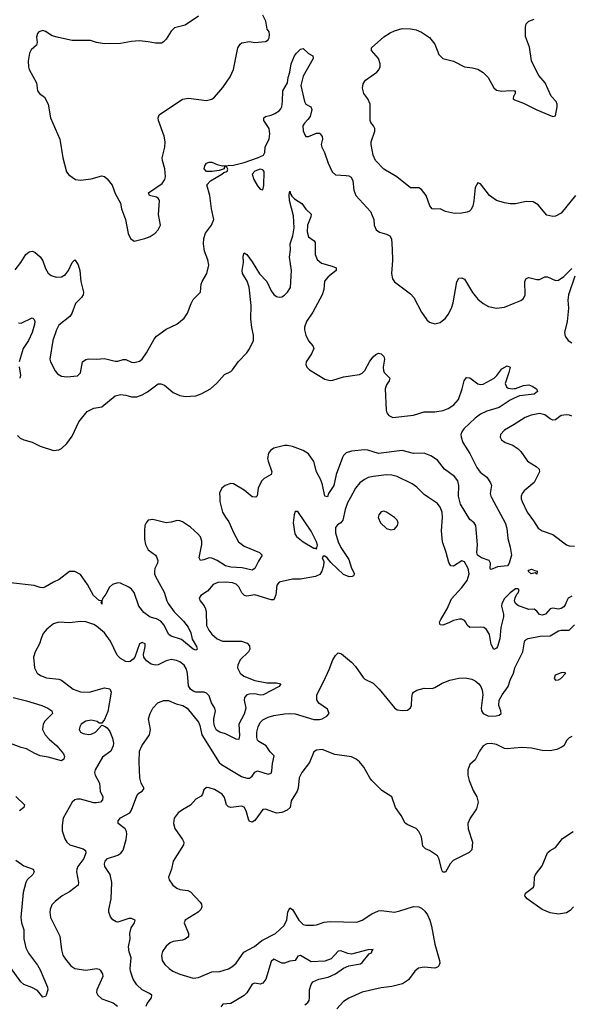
# Model space of a CAD drawing. Header units: inches. Extents: x 1449094 to 1618372, y 389908 to 534307.
# Tile 48 of 256: x 1486318 to 1490419, y 426223 to 433560. Entities that reach past the tile are written whole.
import ezdxf

# ---------------------------------------------------------------- set-up
doc = ezdxf.new("R2010")
doc.units = ezdxf.units.IN
doc.header["$MEASUREMENT"] = 0
for name, color, linetype in [('B4482', 7, 'Continuous'), ('B4483', 7, 'Continuous'), ('B4492', 7, 'Continuous'), ('B4493', 7, 'Continuous')]:
    doc.layers.add(name, color=color, linetype=linetype)

msp = doc.modelspace()

# ---------------------------------------------------------------- linework, layer by layer
at = {"layer": 'B4482', "color": 5}
for points, elevation in [([(1487807.8, 430000), (1487808.1, 429970), (1487829.2, 429890), (1487850, 429852.2), (1487877, 429817), (1487910, 429738.4), (1487948.4, 429670), (1487990, 429636.6), (1488104.9, 429590), (1488124.9, 429570), (1488095.9, 429524.1), (1488070.3, 429470), (1488057.5, 429462.5), (1488050, 429458.7), (1487975.6, 429475.6), (1487890, 429481.3), (1487850, 429489.2), (1487790, 429529.8), (1487750, 429548.5), (1487730, 429549.7), (1487690, 429534), (1487665.2, 429530), (1487655.8, 429550), (1487675.9, 429650), (1487674.8, 429674.8), (1487665.3, 429705.3), (1487645.4, 429730), (1487590, 429777.6), (1487530, 429817.7), (1487510, 429826.3), (1487490, 429827.8), (1487445.4, 429814.6), (1487410, 429809.7), (1487310, 429836.3), (1487276, 429830), (1487259.1, 429810), (1487250.6, 429790), (1487248.5, 429751.5), (1487248.8, 429690), (1487255.3, 429650), (1487274.9, 429610), (1487328.5, 429570), (1487338.2, 429558.2), (1487347.7, 429530), (1487344.9, 429510), (1487325.7, 429470), (1487321.1, 429450), (1487321.7, 429430), (1487328.9, 429410), (1487394.2, 429294.2), (1487413.9, 429230), (1487424.6, 429210), (1487467.5, 429147.5), (1487538.8, 429078.8), (1487572.9, 429032.9), (1487592.1, 428990), (1487603.6, 428943.6), (1487636, 428890), (1487639.1, 428870), (1487635.8, 428864.2), (1487630, 428862), (1487610, 428869.8), (1487522.2, 428942.2), (1487446.5, 428966.5), (1487430, 428979.7), (1487392.1, 429050), (1487370, 429076.8), (1487336.3, 429096.3), (1487290, 429106.9), (1487242.2, 429142.2), (1487206, 429190), (1487170, 429292.1), (1487150, 429315.8), (1487130, 429330.7), (1487070, 429361.5), (1487050, 429363.9), (1487010, 429350.9), (1486987.9, 429332.1), (1486959.6, 429280.4), (1486936.5, 429250), (1486930.4, 429230), (1486930, 429204), (1486925.6, 429214.4), (1486928.9, 429228.9), (1486910, 429231.6), (1486868.2, 429268.2), (1486824.2, 429350), (1486770, 429426.3), (1486730, 429447.8), (1486690, 429447.6), (1486611.7, 429388.3), (1486570, 429369.8), (1486510, 429333.3), (1486490, 429327.4), (1486470, 429328.6), (1486424.9, 429344.9), (1486250, 429363.5)], 620), ([(1488781.2, 430000), (1488760, 429960), (1488742.5, 429910), (1488724.2, 429830), (1488710, 429811.6), (1488684, 429796), (1488670, 429777.2), (1488670, 429736), (1488690.2, 429670), (1488710, 429626.7), (1488770, 429538), (1488790, 429474), (1488811.1, 429431.1), (1488803.6, 429416.4), (1488794, 429410), (1488770.9, 429409.1), (1488730, 429426), (1488635.1, 429515.1), (1488608, 429550), (1488590, 429562), (1488578, 429562), (1488572, 429550), (1488582.8, 429522.8), (1488580.7, 429490), (1488568.4, 429451.6), (1488553.7, 429426.3), (1488522, 429410), (1488410, 429391.9), (1488350, 429392), (1488250.3, 429369.7), (1488234.4, 429345.6), (1488225.8, 429274.2), (1488210, 429237), (1488190, 429236.9), (1488070, 429273.2), (1488010, 429263.9), (1487991.8, 429270), (1487973.2, 429290), (1487950, 429334), (1487930, 429353.8), (1487903.6, 429363.6), (1487850, 429369.8), (1487794.6, 429365.4), (1487759.3, 429350), (1487717.8, 429302.2), (1487666.8, 429270), (1487654, 429250), (1487662, 429230), (1487693.3, 429193.3), (1487702.6, 429170), (1487707, 429147), (1487710, 429046.8), (1487726.9, 429010), (1487750, 428980.9), (1487790, 428946.9), (1487828.7, 428928.7), (1487970, 428927.7), (1488013.6, 428913.6), (1488030, 428893), (1488032.4, 428870), (1488023.1, 428850), (1487961.1, 428790), (1487942.8, 428750), (1487941.3, 428730), (1487961.2, 428690), (1487988.8, 428668.8), (1488070, 428635.8), (1488158.1, 428618.1), (1488230, 428618.5), (1488262.8, 428610), (1488251, 428590), (1488131.3, 428528.7), (1488110, 428527.6), (1488070, 428537), (1488030, 428534.9), (1488010.2, 428529.8), (1487991.6, 428510), (1487990.2, 428490), (1488002.2, 428430), (1487990, 428385.6), (1487950.2, 428310), (1487954.3, 428225.7), (1487950, 428197.2), (1487930, 428198.9), (1487850, 428238.8), (1487809.4, 428250), (1487785.1, 428265.1), (1487770, 428294.5), (1487765.1, 428325.1), (1487764.9, 428350), (1487775.8, 428410), (1487771.9, 428430), (1487747.4, 428470), (1487730, 428520.5), (1487710, 428542.5), (1487691.8, 428550), (1487630, 428549.1), (1487610, 428556.1), (1487589.9, 428570), (1487575.1, 428595.1), (1487569.1, 428689.1), (1487559.7, 428719.7), (1487542.3, 428750), (1487510, 428775.3), (1487485.8, 428785.8), (1487450, 428792.5), (1487410, 428782.5), (1487350, 428753.7), (1487330, 428750.6), (1487297.2, 428757.2), (1487262, 428782), (1487243.7, 428810), (1487239.5, 428830), (1487253.6, 428890), (1487252, 428910), (1487230, 428919), (1487210, 428908), (1487174.8, 428810), (1487164.1, 428795.9), (1487141.6, 428778.4), (1487130, 428774.5), (1487110, 428776.2), (1487070, 428799.7), (1487044.4, 428824.4), (1486993.5, 428930), (1486950, 428989.8), (1486890, 429041.4), (1486870, 429052.7), (1486810, 429073), (1486770, 429076.2), (1486690, 429066.6), (1486610, 429069.6), (1486570, 429057), (1486520.5, 429019.5), (1486493.3, 428986.7), (1486477.1, 428950), (1486466.4, 428910), (1486432.7, 428850), (1486420.5, 428810), (1486428.2, 428730), (1486448, 428690), (1486473.3, 428673.3), (1486516.9, 428656.9), (1486610, 428645.7), (1486630, 428639.5), (1486715.5, 428570), (1486770, 428551.3), (1486835.3, 428550), (1486950, 428580.3), (1486990, 428572.7), (1486999.5, 428550), (1486974.5, 428405.5), (1486950, 428344), (1486930, 428318), (1486910, 428319), (1486895.3, 428330), (1486850, 428340.4), (1486810, 428333.7), (1486777.1, 428310), (1486765.5, 428290), (1486760.5, 428270), (1486770.7, 428250), (1486790, 428241.1), (1486830, 428234.6), (1486850, 428236.9), (1486882, 428250), (1486930, 428302), (1486950, 428296), (1486970, 428282.8), (1486990, 428256), (1487010, 428206), (1487017.6, 428170), (1487014.4, 428150), (1486997.1, 428110), (1486935.1, 428064.9), (1486879.5, 427970), (1486876.5, 427950), (1486880.3, 427930), (1486913.4, 427870), (1486916.5, 427810), (1486936.5, 427770), (1486934.5, 427745.5), (1486919.3, 427730), (1486890, 427723.4), (1486870, 427724.8), (1486770, 427750.7), (1486750, 427752.4), (1486730, 427747.2), (1486709, 427730), (1486642.4, 427610), (1486634.2, 427554.2), (1486635.6, 427515.6), (1486655.4, 427455.4), (1486668.5, 427430), (1486690.8, 427410), (1486790, 427382), (1486808, 427370), (1486811.5, 427351.5), (1486795.9, 427310), (1486752.4, 427250), (1486744.7, 427230), (1486741.8, 427210), (1486756.9, 427130), (1486754.4, 427110), (1486690, 427061.6), (1486633.4, 427030), (1486582, 426990), (1486556.9, 426963.1), (1486544.6, 426930), (1486542.3, 426910), (1486548.9, 426870), (1486617.6, 426730), (1486628.9, 426628.9), (1486639.3, 426590), (1486658.6, 426558.6), (1486698.4, 426510), (1486730, 426488.9), (1486810, 426476.9), (1486890, 426488.9), (1486910, 426485.3), (1486918.2, 426478.2), (1486934.6, 426450), (1486936.5, 426430), (1486892.2, 426330), (1486890.4, 426310), (1486899.1, 426290), (1486930, 426264.4), (1487013.8, 426233.8), (1487045.5, 426210)], 640), ([(1490000, 429310.9), (1489970, 429289.6), (1489930, 429246), (1489909.4, 429210.6), (1489907.7, 429190), (1489920.9, 429130), (1489920.6, 429110), (1489901.5, 429030), (1489893.4, 428946.6), (1489876.9, 428890), (1489870, 428877.6), (1489850, 428867), (1489830, 428905.2), (1489817.6, 428977.6), (1489795.8, 429015.8), (1489776, 429030), (1489750, 429034.5), (1489670, 429029.7), (1489650, 429049.3), (1489641.6, 429070), (1489630, 429082.9), (1489612.1, 429092.1), (1489593.6, 429093.6), (1489550, 429082.6), (1489515.5, 429064.5), (1489470, 429048.4), (1489449.8, 429049.8), (1489446, 429070), (1489453.7, 429090), (1489500.9, 429170), (1489534.9, 429245.1), (1489610.9, 429330), (1489650, 429381.3), (1489665.3, 429430), (1489658.5, 429470), (1489630, 429519.5), (1489610, 429527), (1489550, 429487.6), (1489529.7, 429489.6), (1489514.1, 429514.2), (1489495.1, 429590), (1489467.1, 429670), (1489460.4, 429750), (1489467.7, 429850), (1489464.2, 429890), (1489450, 429927), (1489430, 429955.1), (1489362.9, 430000)], 640), ([(1489831.8, 430000), (1489934.4, 429810), (1489945.5, 429770), (1489954.6, 429694.6), (1489972, 429630), (1489981, 429570), (1489964.7, 429510), (1489951.3, 429490), (1489877.4, 429482.6), (1489830, 429462.7), (1489824.5, 429464.5), (1489821.2, 429470), (1489823.7, 429510), (1489814, 429530), (1489758.4, 429550), (1489727.2, 429570), (1489722.9, 429590), (1489728, 429648), (1489715.1, 429790), (1489702.7, 429810), (1489670, 429834.5), (1489601.1, 429950), (1489588.4, 430000)], 620), ([(1487260.9, 426210), (1487267.7, 426230), (1487299.5, 426270), (1487301.3, 426290), (1487284, 426304), (1487230, 426331.4), (1487190, 426367.6), (1487162.2, 426410), (1487144.1, 426470), (1487141.8, 426490), (1487148.2, 426570), (1487134, 426614), (1487128.8, 426650), (1487139.8, 426710), (1487138, 426750), (1487148.4, 426791.6), (1487174.4, 426830), (1487179.1, 426850), (1487150, 426862), (1487130, 426862.6), (1487050, 426834.9), (1487036.7, 426836.7), (1487011.8, 426851.8), (1486995.6, 426875.6), (1486981.3, 426910), (1486981.3, 426930), (1487000.7, 427010), (1487004.7, 427130), (1486991.6, 427190), (1486953.4, 427250), (1486949.1, 427270), (1486955.3, 427290), (1486973, 427310), (1487050, 427335.1), (1487071, 427349), (1487089.3, 427370.7), (1487111.6, 427450), (1487116.5, 427490), (1487113.7, 427510), (1487103, 427530), (1487050.7, 427570), (1487050.6, 427590), (1487070, 427611.2), (1487138.7, 427650), (1487150, 427669.4), (1487190, 427777), (1487204.6, 427795.4), (1487230.7, 427810), (1487246, 427830), (1487224.2, 427870), (1487213.4, 427910), (1487208.9, 428028.9), (1487211.7, 428110), (1487228.9, 428150), (1487284.2, 428230), (1487291.7, 428270), (1487277, 428350), (1487290.2, 428389.8), (1487310, 428429.3), (1487346, 428470), (1487390, 428486.6), (1487425.6, 428485.6), (1487483, 428463), (1487532.3, 428450), (1487566.6, 428430), (1487650, 428325.1), (1487660.5, 428300.5), (1487674.9, 428230), (1487804.4, 428024.4), (1487820.5, 428010), (1487970, 427921.1), (1488010, 427907.1), (1488030, 427908.3), (1488050, 427922.4), (1488070, 427951.8), (1488090, 427962.6), (1488170, 427938.5), (1488190, 427946.3), (1488197.3, 427962.7), (1488201.9, 428018.1), (1488213.9, 428073.9), (1488184.7, 428104.7), (1488154.7, 428150), (1488100.3, 428180.3), (1488089.2, 428190), (1488083.5, 428210), (1488085, 428250), (1488094.7, 428290), (1488110, 428321.6), (1488130, 428343.1), (1488170, 428362.4), (1488210, 428373.8), (1488290, 428387.8), (1488330, 428389.8), (1488370, 428387.9), (1488510, 428346.3), (1488550, 428344.7), (1488571, 428350), (1488606, 428370), (1488622.8, 428390), (1488610, 428421), (1488546.9, 428466.9), (1488532.3, 428492.3), (1488530.4, 428530), (1488583.7, 428630), (1488623.4, 428716.6), (1488650.6, 428789.4), (1488670, 428822), (1488690, 428842), (1488715.5, 428835.5), (1488790, 428772.3), (1488820.1, 428740.1), (1488877, 428657), (1488890, 428646), (1488950, 428615.6), (1488994.7, 428570), (1489110, 428432), (1489130, 428417), (1489167.7, 428412.3), (1489206, 428414), (1489227.7, 428432.3), (1489237.3, 428450), (1489239.1, 428510), (1489244.5, 428535.5), (1489250.9, 428549.1), (1489275.3, 428564.7), (1489330, 428579), (1489390, 428577.2), (1489410, 428582.7), (1489464.9, 428615.1), (1489522.2, 428637.8), (1489590, 428652.4), (1489634.9, 428654.9), (1489685.3, 428645.3), (1489710, 428633), (1489738.4, 428610), (1489752.8, 428590), (1489763.6, 428563.6), (1489768.7, 428530), (1489754, 428430), (1489757.4, 428410), (1489770.8, 428390.8), (1489810, 428370.9), (1489866.5, 428373.5), (1489890, 428378.3), (1489904.9, 428390), (1489902.7, 428410), (1489886.5, 428450), (1489890.2, 428490), (1489911.7, 428530), (1489956.1, 428590), (1489970, 428638.4), (1489996.5, 428690), (1490000, 428707.1)], 660), ([(1486270, 428508.3), (1486370, 428484.4), (1486482, 428450), (1486527.7, 428430), (1486557.1, 428410), (1486562.4, 428390), (1486506.1, 428333.9), (1486492.3, 428310), (1486489.2, 428270), (1486508.1, 428230), (1486538, 428198), (1486594.4, 428150), (1486644.4, 428090), (1486653, 428070), (1486646.8, 428050), (1486630, 428038), (1486530, 428065.6), (1486470, 428074.8), (1486430, 428091.4), (1486370, 428127.8), (1486330, 428137.6), (1486230, 428173.1)], 620), ([(1490000, 428131.7), (1489950, 428126.4), (1489930, 428128.6), (1489870, 428157.8), (1489830, 428166.4), (1489796.7, 428163.3), (1489771.3, 428148.7), (1489742.4, 428110), (1489710, 428045.2), (1489670.4, 428009.6), (1489655.5, 427970), (1489655.8, 427930), (1489664.9, 427890), (1489695.8, 427815.8), (1489723.1, 427770), (1489732.7, 427730), (1489721.3, 427678.7), (1489672.7, 427610), (1489656.4, 427570), (1489659.3, 427530), (1489691.8, 427431.8), (1489686.2, 427373.8), (1489665.1, 427354.9), (1489545.7, 427294.3), (1489524, 427270), (1489490, 427208), (1489470, 427208), (1489462, 427222), (1489443.2, 427303.2), (1489430, 427328.7), (1489370, 427369), (1489340.2, 427380.2), (1489320.9, 427400.9), (1489311.8, 427470), (1489292, 427510), (1489270, 427532), (1489210, 427559.5), (1489190, 427573.2), (1489158.7, 427630), (1489117, 427690), (1489089.5, 427769.5), (1489015.9, 427815.9), (1488940.9, 427890), (1488925.6, 427910), (1488882, 427990), (1488849.6, 428029.6), (1488824, 428050), (1488790, 428066), (1488664.9, 428084.9), (1488570, 428121.6), (1488530, 428117), (1488510, 428105.2), (1488476.2, 428023.8), (1488419.3, 427950), (1488400.4, 427910), (1488393.2, 427833.2), (1488385.5, 427810), (1488339.9, 427740.1), (1488331.5, 427688.5), (1488311.1, 427668.9), (1488270, 427651.9), (1488230, 427646.6), (1488150, 427675.8), (1488130, 427673.3), (1488070, 427591.3), (1488050, 427580.5), (1488042.3, 427582.2), (1488030, 427586), (1488021.4, 427601.4), (1488004.9, 427665), (1487990, 427691.3), (1487970, 427699.8), (1487890, 427689.8), (1487873.3, 427693.3), (1487858.3, 427710), (1487843.6, 427763.6), (1487827.3, 427790), (1487770, 427822.6), (1487730, 427836.9), (1487710, 427838.4), (1487690, 427821.2), (1487680.4, 427790), (1487670, 427775.1), (1487630, 427751.6), (1487590, 427706), (1487530, 427673), (1487499.3, 427650), (1487468.4, 427610), (1487464.9, 427570), (1487473.9, 427533.9), (1487530.3, 427450), (1487539.5, 427430), (1487538, 427410), (1487460.9, 427290), (1487448.8, 427230), (1487427.7, 427170), (1487430.6, 427150), (1487459.1, 427110), (1487487.8, 427087.8), (1487510, 427078.7), (1487570, 427071.7), (1487590, 427060.4), (1487663, 426983), (1487672.7, 426970), (1487674.9, 426950), (1487666.7, 426930), (1487648.4, 426910), (1487550, 426849), (1487543.7, 426830), (1487575.3, 426750), (1487574.4, 426730), (1487570, 426723.7), (1487551.5, 426708.4), (1487530, 426699.7), (1487462, 426690), (1487439, 426681), (1487410, 426657.2), (1487382.8, 426617.2), (1487374.6, 426585.4), (1487379.5, 426550), (1487399.3, 426519.3), (1487430.4, 426490), (1487459.1, 426470), (1487510, 426447.4), (1487610, 426416.5), (1487650, 426422.6), (1487750, 426464.6), (1487810, 426467.4), (1487873.2, 426486.8), (1487898.7, 426501.3), (1487930, 426530.5), (1487987.9, 426612.1), (1488067.3, 426652.7), (1488120.5, 426699.5), (1488223, 426750), (1488288.7, 426811.3), (1488308.9, 426851.1), (1488316.4, 426910), (1488330, 426940.5), (1488350, 426930.4), (1488397.2, 426850), (1488430, 426818), (1488450, 426812), (1488507.9, 426812.1), (1488530, 426814.4), (1488585.9, 426834.1), (1488630, 426840.3), (1488830, 426834.9), (1488869.7, 426850.3), (1488942, 426898), (1488990, 426919.1), (1489010, 426922), (1489110, 426910.6), (1489150, 426918.4), (1489250, 426952), (1489290, 426948.5), (1489310, 426939.3), (1489336.5, 426916.5), (1489354.4, 426890), (1489372.2, 426850), (1489385.9, 426805.8), (1489410.4, 426670), (1489444.4, 426550), (1489448, 426530), (1489440.7, 426510), (1489430, 426499.3), (1489410, 426491.8), (1489330, 426500.4), (1489288.3, 426491.7), (1489261.3, 426470), (1489213.7, 426406.3), (1489170, 426375.6), (1489090, 426356.2), (1489010, 426346.3), (1488870, 426312.4), (1488770, 426269.7), (1488730, 426244.7), (1488681.1, 426190)], 680), ([(1486290.6, 427770.6), (1486354.3, 427710), (1486350.3, 427690), (1486316.2, 427663.8)], 620), ([(1486290, 427297.3), (1486350, 427254), (1486418.8, 427230), (1486425.5, 427210), (1486417.1, 427190), (1486374, 427150), (1486364, 427130), (1486345.1, 427054.9), (1486325.6, 426870), (1486331.9, 426830), (1486350, 426778), (1486350.3, 426710), (1486363.7, 426643.7), (1486383.1, 426603.1), (1486450, 426514), (1486470, 426480.5), (1486525.3, 426350), (1486528.7, 426330), (1486516.4, 426290), (1486510, 426280.9), (1486490, 426275.1), (1486450, 426325.2), (1486407.7, 426347.7), (1486350, 426369.7), (1486326.6, 426390), (1486250, 426497.2)], 620), ([(1488442, 426218), (1488464.4, 426235.6), (1488473.4, 426250), (1488476.9, 426270), (1488476.6, 426330), (1488488.7, 426370), (1488502.6, 426390), (1488545.7, 426410), (1488615.8, 426424.2), (1488670, 426450.9), (1488730, 426491.2), (1488769.6, 426510.4), (1488855.9, 426524.1), (1488870, 426534), (1488920.6, 426599.4), (1488940.5, 426610), (1488941.1, 426618.9), (1488951, 426630), (1488910, 426628.5), (1488790, 426595.5), (1488761.3, 426601.3), (1488710, 426621.3), (1488690, 426618.9), (1488637.5, 426562.5), (1488590, 426543.7), (1488490, 426540.4), (1488410, 426587.4), (1488390, 426580.7), (1488370.8, 426549.2), (1488330, 426543.6), (1488290, 426530.3), (1488270, 426528.8), (1488210, 426558.3), (1488190, 426541.6), (1488151.3, 426410), (1488130, 426380.3), (1488110, 426372.8), (1488070, 426381.3), (1488050, 426372.3), (1488010, 426309.2), (1487990, 426288.6), (1487890, 426228.1), (1487830, 426224.4), (1487816.5, 426203.5)], 660)]:
    msp.add_lwpolyline(points, dxfattribs=dict(at, elevation=elevation))
for points, elevation in [([(1489030, 429897), (1489010, 429892.3), (1488993.4, 429870), (1488988.4, 429850), (1489004.9, 429810), (1489050, 429768), (1489082, 429758), (1489110, 429762.8), (1489132, 429790), (1489136.2, 429810), (1489129.3, 429830), (1489109.2, 429850), (1489050, 429889.4)], 660), ([(1488390, 429895.3), (1488370, 429895.3), (1488362, 429870), (1488354.9, 429810), (1488367.3, 429730), (1488380.7, 429710), (1488430.7, 429670), (1488510, 429622.8), (1488522, 429622), (1488530, 429614), (1488535.1, 429644.9), (1488529.5, 429670), (1488490, 429749.4)], 640)]:
    msp.add_lwpolyline(points, close=True, dxfattribs=dict(at, elevation=elevation))
at = {"layer": 'B4483', "color": 5}
for points, elevation in [([(1487650, 433585.6), (1487550, 433518.4), (1487470, 433499.3), (1487445.8, 433474.2), (1487410, 433415.3), (1487387.1, 433392.9), (1487373.7, 433386.3), (1487330, 433386), (1487276.2, 433396.2), (1487210, 433401.6), (1487150, 433397.4), (1487070, 433381.7), (1486950, 433381.3), (1486891.4, 433391.4), (1486845.8, 433405.8), (1486710, 433406), (1486606.5, 433426.5), (1486560.7, 433440.7), (1486510, 433473.2), (1486490, 433479), (1486462, 433470), (1486450, 433458), (1486442.8, 433430), (1486447.3, 433390), (1486442.8, 433370), (1486404.7, 433335.3), (1486390.4, 433309.6), (1486380.4, 433250), (1486383.1, 433210), (1486388.9, 433188.9), (1486443.8, 433090), (1486450.8, 433030), (1486466, 433010), (1486503, 432983), (1486530.4, 432930.4), (1486548, 432830), (1486618, 432670), (1486639.1, 432530), (1486667.1, 432427.1), (1486683.5, 432403.5), (1486734, 432370), (1486770, 432364), (1486850, 432374), (1486930, 432396), (1486950, 432390.8), (1486970, 432374), (1487007.2, 432327.2), (1487030, 432266), (1487070, 432194), (1487075.8, 432150), (1487106.7, 432070), (1487127, 431967), (1487143, 431930), (1487170.5, 431910.5), (1487250, 431928.9), (1487290, 431944.9), (1487326.6, 431970), (1487350, 431994), (1487367.3, 432030), (1487351.7, 432108.3), (1487360.5, 432210), (1487357.7, 432217.7), (1487349.7, 432229.7), (1487337.4, 432237.4), (1487284, 432250), (1487278.4, 432270), (1487379.7, 432340.3), (1487399.8, 432370), (1487403.1, 432390), (1487398.7, 432450), (1487381, 432510), (1487379.7, 432530), (1487399.8, 432610), (1487402.3, 432650), (1487393.1, 432693.1), (1487352, 432810), (1487349.4, 432830), (1487357.2, 432850), (1487530, 432968), (1487574.6, 432974.6), (1487710, 432957.3), (1487750, 432967.3), (1487770, 432982.8), (1487830, 433054), (1487886.5, 433133.5), (1487909.6, 433190), (1487942.7, 433350), (1487961.5, 433378.5), (1487972.9, 433387.1), (1488030, 433398.8), (1488070, 433391.3), (1488150, 433398), (1488170, 433411.3), (1488175.9, 433424.1), (1488179.5, 433450), (1488175.1, 433470), (1488162, 433490), (1488151.2, 433550), (1488130, 433595.1)], 660), ([(1490000, 432188.7), (1489970, 432188.7), (1489930, 432194.4), (1489870, 432212.4), (1489816.3, 432250), (1489750, 432336), (1489730, 432344.7), (1489709.6, 432310.4), (1489700.7, 432210), (1489692, 432170), (1489677.6, 432142.4), (1489667.2, 432132.8), (1489650, 432124.9), (1489610, 432118), (1489555.9, 432115.9), (1489490, 432130.6), (1489450, 432150.6), (1489407.3, 432147.3), (1489390, 432150.8), (1489374, 432174), (1489346.4, 432250), (1489310, 432295.5), (1489290, 432306), (1489230, 432307.3), (1489128.2, 432390), (1489030, 432447.4), (1488967.4, 432510), (1488950.3, 432550), (1488934.9, 432630), (1488936.5, 432650), (1488963.7, 432730), (1488963, 432750), (1488953.4, 432770), (1488933, 432793), (1488927.3, 432810), (1488927.7, 432930), (1488910.6, 432970), (1488882, 433010), (1488870.6, 433050), (1488877.5, 433082.5), (1488894, 433110), (1488978.8, 433170), (1488994, 433186), (1489002, 433210), (1489004, 433230), (1488990.8, 433270), (1488938, 433330), (1488938, 433350), (1489030, 433432.7), (1489076.7, 433463.3), (1489110, 433478), (1489166.6, 433493.4), (1489230, 433491.6), (1489270, 433483.6), (1489310, 433466.3), (1489370, 433427.8), (1489410, 433378), (1489440.6, 433300.6), (1489469.8, 433269.8), (1489550, 433252.1), (1489630, 433208.2), (1489690, 433201.1), (1489730, 433190.8), (1489770, 433166.2), (1489808.4, 433130), (1489850, 433051.5), (1489870, 433035.8), (1489910, 433026.3), (1489970, 433031.4), (1490000, 433029.4)], 660), ([(1486283.5, 431696.5), (1486327.3, 431750), (1486364.5, 431810), (1486390, 431830.5), (1486410, 431834.4), (1486430, 431826.7), (1486470, 431792), (1486490, 431763.8), (1486510, 431705.5), (1486530, 431670.4), (1486552.8, 431652.8), (1486590, 431641.8), (1486630, 431643.5), (1486659, 431660.9), (1486682.7, 431690), (1486710, 431751), (1486730, 431771), (1486754.1, 431734.1), (1486766.7, 431690), (1486774, 431610), (1486794.4, 431530), (1486790.3, 431510), (1486778.7, 431490), (1486734.1, 431445.9), (1486707.2, 431370), (1486691, 431349), (1486610, 431283), (1486591.5, 431250), (1486564.9, 431170), (1486543.7, 431030), (1486548.5, 431010), (1486583.4, 430943.4), (1486601, 430921), (1486630, 430903.7), (1486670, 430899.3), (1486750, 430905.5), (1486772.3, 430927.8), (1486786, 431010), (1486810, 431028.2), (1486830, 431032.2), (1486890.3, 431030.3), (1486950, 431036.5), (1487030, 431014.9), (1487050, 431014.9), (1487090, 431027.8), (1487110, 431028.9), (1487150, 431008.9), (1487170, 431005.7), (1487210, 431015.5), (1487230, 431030.6), (1487263.3, 431076.7), (1487320, 431180), (1487337.2, 431202.8), (1487410, 431254), (1487488.2, 431291.8), (1487543.1, 431336.9), (1487567.1, 431372.9), (1487594.3, 431445.7), (1487610, 431474.8), (1487666, 431530), (1487669.5, 431590), (1487676.2, 431610), (1487711.5, 431670), (1487727, 431730), (1487719.6, 431770), (1487694.9, 431834.9), (1487686, 431890), (1487689.7, 431929.7), (1487702.6, 431970), (1487748, 432030), (1487763.5, 432070), (1487746.2, 432150), (1487734, 432250), (1487712, 432330), (1487739.9, 432360.1), (1487824.5, 432410), (1487837.6, 432422.4), (1487864, 432430), (1487867.3, 432447.3), (1487862, 432462), (1487850, 432466), (1487842, 432458), (1487842, 432450), (1487804.2, 432435.8), (1487752.2, 432427.8), (1487710, 432428.9), (1487691.8, 432450), (1487696.2, 432470), (1487708.6, 432491.4), (1487730, 432499.5), (1487750, 432498.3), (1487790, 432480.3), (1487829.6, 432470.4), (1487910, 432474.9), (1487990, 432495.8), (1488089.6, 432530), (1488133.3, 432550), (1488143.9, 432570), (1488147.2, 432612.8), (1488176.8, 432670), (1488180.8, 432710), (1488175.5, 432750), (1488136.2, 432810), (1488136, 432830), (1488150, 432839), (1488191.5, 432848.5), (1488219.6, 432860.4), (1488250, 432880.3), (1488263.3, 432896.7), (1488270, 432910.7), (1488276.8, 432950), (1488277.3, 433030), (1488311.6, 433090), (1488316.6, 433130), (1488331.3, 433170), (1488339.3, 433230), (1488365.4, 433290), (1488378.9, 433310), (1488410, 433340.3), (1488430, 433344.9), (1488470, 433307), (1488500.5, 433290), (1488503.1, 433270), (1488430, 433140.5), (1488412.7, 433070), (1488438.9, 432950), (1488450, 432931.7), (1488487, 432910), (1488493.4, 432890), (1488480.7, 432839.3), (1488464.4, 432815.6), (1488438.3, 432790), (1488428.1, 432770), (1488430, 432731.3), (1488441.5, 432701.5), (1488450, 432690.6), (1488470, 432690.4), (1488530, 432715.3), (1488550, 432714.4), (1488556.3, 432710), (1488570.3, 432690.3), (1488574, 432670), (1488563, 432630), (1488567.7, 432610), (1488588.4, 432570), (1488615.5, 432490), (1488645.5, 432425.5), (1488670, 432403.1), (1488750, 432400.3), (1488770, 432396), (1488785.8, 432385.8), (1488798.4, 432358.4), (1488807.4, 432290), (1488821.6, 432250), (1488930.5, 432130), (1488954.9, 432070), (1488958, 432030), (1488974.2, 431994.2), (1488997, 431977), (1489050, 431963.1), (1489075.5, 431950), (1489087.1, 431927.1), (1489092.8, 431850), (1489093.7, 431766.3), (1489087.7, 431670), (1489094.8, 431630), (1489110, 431606), (1489230, 431517.3), (1489254, 431490), (1489310, 431381), (1489350, 431322.8), (1489370, 431307.3), (1489410, 431294.8), (1489450, 431304), (1489490, 431334.8), (1489510, 431362.8), (1489534.3, 431410), (1489546.6, 431450), (1489573.4, 431606.6), (1489590, 431633.4), (1489610, 431636.3), (1489630, 431627.3), (1489690, 431527.7), (1489730, 431477.3), (1489770, 431444), (1489810, 431424), (1489870, 431410.8), (1489930, 431418.8), (1490000, 431447.3)], 640), ([(1490000, 432996), (1489996, 432990), (1489993.2, 432970), (1490000, 432964.3)], 660), ([(1486302.6, 430462.6), (1486322.2, 430442.2), (1486348.2, 430428.2), (1486412.3, 430412.3), (1486470, 430383.1), (1486570, 430350.3), (1486610, 430354.9), (1486630, 430364.7), (1486670, 430400.9), (1486710, 430455.8), (1486757.5, 430562.5), (1486820.8, 430639.2), (1486870, 430666), (1486930, 430674.4), (1487030, 430756), (1487070, 430766.3), (1487110, 430762.3), (1487150, 430749), (1487190, 430749.1), (1487230, 430763.6), (1487270, 430786), (1487350, 430846), (1487370, 430847.4), (1487396.7, 430836.7), (1487462.2, 430782.2), (1487510, 430759.5), (1487551.7, 430751.7), (1487630, 430757.4), (1487670, 430771.8), (1487739.5, 430810), (1487787.3, 430852.7), (1487844.4, 430915.6), (1487890, 430939.3), (1487902, 430950), (1487947.3, 431012.7), (1488010, 431077.1), (1488030, 431108), (1488059.7, 431170), (1488059.3, 431210), (1488046.5, 431266.5), (1488038.8, 431330), (1488041.1, 431430), (1488027.2, 431567.2), (1488011.8, 431611.8), (1487978.7, 431670), (1487975.6, 431690), (1487985.6, 431750), (1487981.5, 431798.5), (1487990, 431822), (1488010, 431811.3), (1488050, 431756.4), (1488105.5, 431665.5), (1488159, 431610), (1488190, 431539.5), (1488210, 431512), (1488230, 431496.5), (1488250, 431491.7), (1488270, 431495.6), (1488290, 431506.7), (1488313.6, 431530), (1488334.3, 431565.7), (1488342.5, 431690), (1488327.1, 431790), (1488335.5, 431844.5), (1488333.9, 431890), (1488353.3, 431950), (1488362.4, 432010), (1488358, 432098), (1488326.6, 432213.4), (1488324.9, 432255.1), (1488330, 432282), (1488336.7, 432256.7), (1488346, 432246), (1488365.4, 432225.4), (1488420.5, 432190), (1488448.2, 432148.2), (1488488.4, 432110), (1488487.6, 432090), (1488462.8, 432030), (1488459.6, 431979.6), (1488470, 431943), (1488512.3, 431912.3), (1488519, 431899), (1488519.5, 431810), (1488532.9, 431772.9), (1488565.4, 431745.4), (1488644.5, 431724.5), (1488676.3, 431710), (1488674.4, 431690), (1488615.7, 431644.3), (1488589.4, 431610.6), (1488583.2, 431550), (1488570.2, 431510), (1488500.4, 431379.6), (1488454.4, 431310), (1488439, 431270), (1488438.3, 431250), (1488448.9, 431210), (1488470, 431168.2), (1488500.5, 431130), (1488508.5, 431110), (1488492.2, 431070), (1488452.8, 431010), (1488449.4, 430990), (1488456.8, 430970), (1488475.5, 430950), (1488590, 430882), (1488630, 430871.4), (1488650, 430873.6), (1488730, 430898.5), (1488850, 430916.5), (1488870, 430925.7), (1488890, 430946.4), (1488925.6, 431014.4), (1488950, 431046.7), (1488970, 431064.4), (1488990, 431074), (1489010, 431070.4), (1489030, 431050.7), (1489035.6, 431030), (1489025.4, 430970), (1489026.6, 430946.6), (1489033.6, 430930), (1489074, 430890), (1489070.3, 430870), (1489050, 430838.4), (1489040.6, 430810), (1489047.3, 430650), (1489053.4, 430630), (1489066.7, 430610), (1489096.7, 430596.7), (1489250, 430613.9), (1489330, 430637.1), (1489410, 430636.9), (1489471, 430649), (1489510, 430663.2), (1489551.1, 430690), (1489586, 430730), (1489614, 430810), (1489628, 430870), (1489646.2, 430893.8), (1489670, 430892.4), (1489730, 430847), (1489750, 430842), (1489770, 430843.7), (1489852.1, 430887.9), (1489872.4, 430907.6), (1489910, 430959.1), (1489950, 430980.7), (1489970.4, 430970), (1489961.6, 430930), (1489934.4, 430850), (1489943.1, 430823.1), (1489955.3, 430815.3), (1489990, 430810.3), (1490000, 430811.6)], 620), ([(1486310, 431302), (1486330, 431298), (1486410, 431339.3), (1486416.2, 431336.2), (1486425.5, 431325.5), (1486430.2, 431310), (1486428.7, 431288.7), (1486412.2, 431230), (1486384.1, 431170), (1486344.3, 431110), (1486315.5, 431010)], 620), ([(1486313.9, 430973.9), (1486323.2, 430910), (1486318.3, 430890)], 620), ([(1490000, 430738.7), (1489970, 430724.8), (1489890, 430670.8), (1489797.1, 430642.9), (1489750, 430620.2), (1489709.6, 430590.4), (1489626, 430510), (1489611.3, 430490), (1489604.9, 430470), (1489606, 430450), (1489619.7, 430410), (1489670, 430327.6), (1489722.8, 430222.8), (1489748.8, 430188.8), (1489798, 430150), (1489825.7, 430110), (1489831.8, 430090), (1489823.1, 430030), (1489826.4, 430010), (1489831.8, 430000)], 620), ([(1490000, 430544.3), (1489930, 430500.7), (1489899.1, 430470), (1489896.3, 430450), (1489907.3, 430430), (1489934.8, 430410), (1489990, 430388.5), (1490000, 430381.7)], 640), ([(1489588.4, 430000), (1489585.8, 430010), (1489589.8, 430090), (1489582.6, 430122.6), (1489555.8, 430155.8), (1489483.1, 430210), (1489430, 430278.2), (1489379.7, 430310), (1489330, 430330.6), (1489250, 430326.6), (1489166, 430350), (1488990, 430328), (1488910, 430351.2), (1488886.1, 430353.9), (1488790, 430343.7), (1488750, 430332.5), (1488730, 430313.5), (1488722.5, 430297.5), (1488676.4, 430170), (1488657.7, 430090), (1488619.1, 430030), (1488610, 430005.1), (1488590, 430009.4), (1488574.2, 430094.2), (1488561.3, 430130), (1488529, 430190), (1488508.9, 430268.9), (1488470, 430325.1), (1488430.7, 430349.3), (1488350, 430379.6), (1488310, 430387.6), (1488290, 430386), (1488210, 430366.6), (1488185.3, 430350), (1488172, 430330), (1488164.9, 430290), (1488167.7, 430270), (1488194.9, 430190), (1488190.3, 430170), (1488138.2, 430141.8), (1488119.8, 430120.2), (1488095.3, 430070), (1488087.2, 430012.8), (1488076.9, 430003.1), (1488050, 430003.4), (1487990, 430054.2), (1487910, 430102.2), (1487890, 430104.1), (1487848.7, 430090), (1487824.6, 430070), (1487807.6, 430032.4), (1487807.8, 430000)], 620), ([(1489362.9, 430000), (1489330, 430022), (1489276.6, 430076.6), (1489241, 430101), (1489130, 430156), (1489090, 430165.8), (1489050, 430168.1), (1488950, 430156.8), (1488912.4, 430147.6), (1488885.1, 430134.9), (1488852.1, 430107.9), (1488818.5, 430070), (1488781.2, 430000)], 640)]:
    msp.add_lwpolyline(points, dxfattribs=dict(at, elevation=elevation))
at = {"layer": 'B4483', "color": 5, "elevation": 640}
msp.add_lwpolyline([(1488110, 432446), (1488068.6, 432431.4), (1488050.4, 432410), (1488062.4, 432370), (1488090, 432322.8), (1488110, 432296), (1488130, 432292), (1488136.6, 432323.4), (1488139.1, 432430), (1488130, 432441.3)], close=True, dxfattribs=at)
at = {"layer": 'B4492', "color": 5}
for points, elevation in [([(1490053.8, 430000), (1490054.3, 429990), (1490061.5, 429970), (1490097.2, 429890), (1490145.7, 429825.7), (1490179.6, 429770), (1490210, 429750.2), (1490290, 429724.7), (1490390, 429646.4), (1490410, 429639.3), (1490450, 429636.3)], 640), ([(1490430, 429264.3), (1490404.2, 429250), (1490392, 429230), (1490381.5, 429198.5), (1490370, 429184.8), (1490350, 429172.9), (1490330, 429167.8), (1490290, 429174.2), (1490270, 429171.1), (1490234, 429130), (1490210, 429123.2), (1490188.5, 429128.5), (1490170, 429152.8), (1490150, 429168.5), (1490110, 429165.7), (1490090, 429171.2), (1490032.3, 429192.3), (1490010, 429209.7), (1490004.5, 429230), (1490008.4, 429251.6), (1490020.6, 429279.4), (1490031.5, 429290), (1490037, 429310), (1490030, 429318), (1490010, 429318), (1490000, 429310.9)], 640), ([(1490000, 428707.1), (1490004.7, 428730), (1490064.5, 428850), (1490076.7, 428923.3), (1490083.4, 428936.6), (1490104.7, 428950), (1490193.7, 428966.3), (1490270, 428968), (1490330, 429004.8), (1490350, 429010.8), (1490410, 429012.1), (1490450, 429050.9)], 660), ([(1490430, 428218.4), (1490410, 428209.3), (1490393.4, 428190), (1490370.3, 428149.6), (1490359.5, 428140.5), (1490318, 428122), (1490270, 428112), (1490210, 428113.6), (1490130, 428131.6), (1490057.7, 428137.7), (1490000, 428131.7)], 680), ([(1490442.3, 426950), (1490418, 426922), (1490390, 426905.7), (1490330, 426893.3), (1490270, 426905.5), (1490209.9, 426929.9), (1490098.4, 427010), (1490079.7, 427030), (1490086.3, 427050), (1490144.8, 427095.3), (1490149.7, 427110.3), (1490152.5, 427170), (1490159.3, 427190), (1490210, 427255.8), (1490248.9, 427351.1), (1490270, 427368.9), (1490310, 427390.4), (1490361.1, 427458.9), (1490439.3, 427510)], 680)]:
    msp.add_lwpolyline(points, dxfattribs=dict(at, elevation=elevation))
for points, elevation in [([(1490170, 429428), (1490158, 429438), (1490128.7, 429430), (1490104, 429450), (1490110, 429458), (1490130, 429464.7), (1490156, 429456), (1490172, 429450)], 620), ([(1490370, 428695.3), (1490350, 428694), (1490305.2, 428674.8), (1490298, 428650), (1490310, 428638), (1490330, 428641), (1490348, 428650), (1490386, 428690)], 680)]:
    msp.add_lwpolyline(points, close=True, dxfattribs=dict(at, elevation=elevation))
at = {"layer": 'B4493', "color": 5}
for points, elevation in [([(1490000, 432964.3), (1490002.4, 432962.4), (1490070, 432937.4), (1490170, 432888.6), (1490290, 432838), (1490310, 432844), (1490320.4, 432910), (1490320.5, 432930), (1490314, 432950), (1490276, 432990), (1490231, 433090), (1490185.1, 433145.1), (1490138.8, 433230), (1490130, 433254), (1490115.3, 433355.3), (1490085.4, 433434.6), (1490085.4, 433505.4), (1490091.1, 433528.9), (1490111.1, 433548.9), (1490150, 433564)], 660), ([(1490000, 433029.4), (1490008.9, 433028.9), (1490009.3, 433010), (1490000, 432996)], 660), ([(1490457, 432250), (1490350, 432118.4), (1490310, 432096.5), (1490290, 432093.7), (1490244.6, 432104.6), (1490180.3, 432180.3), (1490143.1, 432203.1), (1490090, 432204.9), (1490010, 432188.7), (1490000, 432188.7)], 660), ([(1490000, 431447.3), (1490050, 431467.7), (1490070, 431482.8), (1490082.9, 431510), (1490081.6, 431610), (1490090, 431630.8), (1490110, 431638), (1490170, 431623.8), (1490190, 431624.9), (1490230, 431644.9), (1490250, 431643), (1490310, 431617.1), (1490330, 431619.3), (1490370, 431647), (1490430, 431706.4)], 640), ([(1490452.1, 431650), (1490404.7, 431510), (1490401.2, 431470), (1490404.4, 431410), (1490396.1, 431310), (1490375.6, 431230), (1490381.8, 431201.8), (1490403.1, 431170), (1490430, 431152)], 640), ([(1490000, 430811.6), (1490010, 430812.9), (1490070, 430835.4), (1490110, 430838), (1490135.5, 430830), (1490167.7, 430810), (1490174.8, 430790), (1490150.8, 430770), (1490041.9, 430758.2), (1490000, 430738.7)], 620), ([(1490430, 430605.3), (1490413.4, 430613.4), (1490390, 430616.8), (1490350, 430610.5), (1490310, 430579.4), (1490290, 430574.8), (1490270, 430584.8), (1490230, 430616.2), (1490190, 430625.4), (1490126.4, 430613.6), (1490083.6, 430596.4), (1490000, 430544.3)], 640), ([(1490000, 430381.7), (1490030, 430361.3), (1490050, 430341.6), (1490100.4, 430270), (1490166, 430230), (1490188.2, 430210), (1490188.5, 430190), (1490149, 430111), (1490076.4, 430050), (1490060.3, 430030), (1490053.4, 430010), (1490053.8, 430000)], 640)]:
    msp.add_lwpolyline(points, dxfattribs=dict(at, elevation=elevation))

doc.saveas('drawing.dxf')
